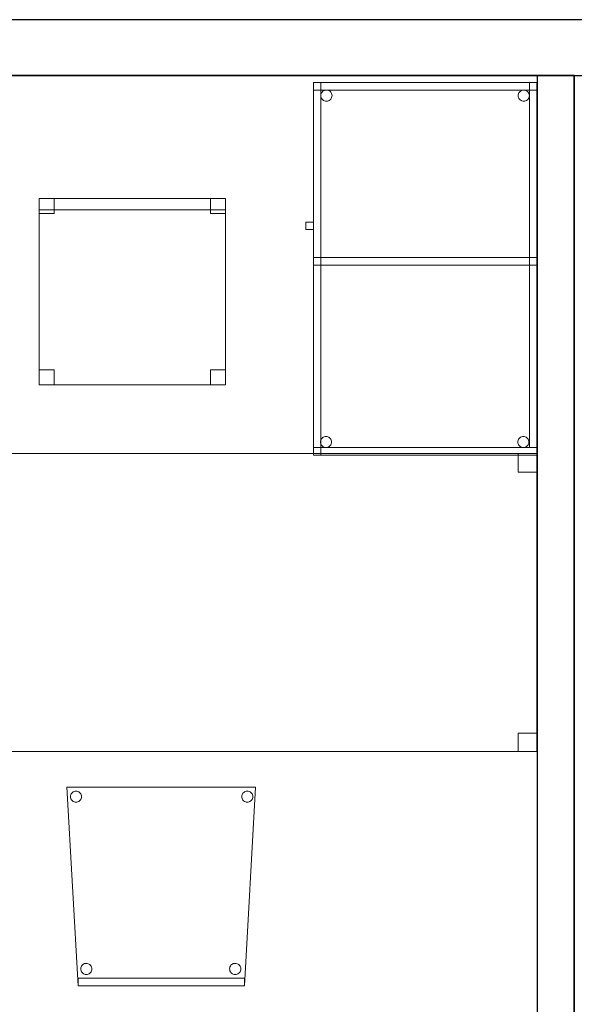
# Model space of a CAD drawing. Header units: metres. Extents: x 391.1 to 427.5, y 12.7 to 28.4.
# Tile 24 of 139: x 402.9 to 404.4, y 25.6 to 28.2. Entities that reach past the tile are written whole.
import ezdxf

# ---------------------------------------------------------------- set-up
doc = ezdxf.new("R2010")
doc.units = ezdxf.units.M
doc.layers.add('01_SUELOS', color=7, linetype='Continuous', lineweight=25, true_color=0x007f00)
for name, color, linetype, lineweight in [('02_MOBILIARIO', 7, 'Continuous', 18), ('A-DETL-____-MBND', 7, 'Continuous', 18), ('A-WALL-____-MCUT', 7, 'Continuous', 25), ('A-WALL-____-OTLN', 7, 'Continuous', 25)]:
    doc.layers.add(name, color=color, linetype=linetype, lineweight=lineweight)

# ---------------------------------------------------------------- blocks, each defined once
blk = doc.blocks.new('Family - Taula 160X80_P1-154570-04_CLI_AIRE_P1')
at = {"layer": 'A-DETL-____-MBND', "color": 253, "true_color": 0xaaaaaa}
for p, q in [((0, 0.8001), (1.5969, 0.8001)), ((0, 0), (0, 0.8001)), ((1.5969, 0.8001), (0, 0.8001)), ((0, 0.8001), (0, 0)), ((0, 0.8001), (0.05, 0.8001)), ((0, 0.7501), (0, 0.8001)), ((0.05, 0.8001), (0, 0.8001)), ((0, 0.8001), (0, 0.7501)), ((0.05, 0.8001), (0.05, 0.7501)), ((0.05, 0.7501), (0.05, 0.8001)), ((1.5469, 0.8001), (1.5969, 0.8001)), ((1.5469, 0.7501), (1.5469, 0.8001)), ((1.5969, 0.8001), (1.5469, 0.8001)), ((1.5469, 0.8001), (1.5469, 0.7501)), ((1.5969, 0.8001), (1.5969, 0)), ((1.5969, 0), (1.5969, 0.8001)), ((1.5969, 0.8001), (1.5969, 0.7501)), ((1.5969, 0.7501), (1.5969, 0.8001)), ((0.05, 0.7501), (0, 0.7501)), ((0, 0.7501), (0.05, 0.7501)), ((1.5969, 0.7501), (1.5469, 0.7501)), ((1.5469, 0.7501), (1.5969, 0.7501)), ((0, 0.05), (0.05, 0.05)), ((0, 0), (0, 0.05)), ((0.05, 0.05), (0, 0.05)), ((0, 0.05), (0, 0)), ((0.05, 0.05), (0.05, 0)), ((0.05, 0), (0.05, 0.05)), ((1.5469, 0.05), (1.5969, 0.05)), ((1.5469, 0), (1.5469, 0.05)), ((1.5969, 0.05), (1.5469, 0.05)), ((1.5469, 0.05), (1.5469, 0)), ((1.5969, 0.05), (1.5969, 0)), ((1.5969, 0), (1.5969, 0.05)), ((1.5969, 0), (0, 0)), ((0, 0), (1.5969, 0)), ((0.05, 0), (0, 0)), ((0, 0), (0.05, 0)), ((1.5969, 0), (1.5469, 0)), ((1.5469, 0), (1.5969, 0))]:
    blk.add_line(p, q, dxfattribs=at)
blk = doc.blocks.new('Family - Cadira confient_P1-154615-04_CLI_AIRE_P1')
at = {"layer": 'A-DETL-____-MBND', "color": 253, "true_color": 0xaaaaaa}
for p, q in [((0.03, 0), (0, 0.5326)), ((0, 0.5326), (0.5065, 0.5326)), ((0.5065, 0.5326), (0, 0.5326)), ((0, 0.5326), (0.03, 0)), ((0.5065, 0.5326), (0.4765, 0)), ((0.4765, 0), (0.5065, 0.5326)), ((0.0093, 0.5076), (0.0095, 0.5102)), ((0.0095, 0.5102), (0.0093, 0.5076)), ((0.0095, 0.505), (0.0093, 0.5076)), ((0.0093, 0.5076), (0.0095, 0.505)), ((0.0095, 0.5102), (0.0102, 0.5127)), ((0.0102, 0.5127), (0.0095, 0.5102)), ((0.0102, 0.5025), (0.0095, 0.505)), ((0.0095, 0.505), (0.0102, 0.5025)), ((0.0102, 0.5127), (0.0113, 0.515)), ((0.0113, 0.515), (0.0102, 0.5127)), ((0.0113, 0.5001), (0.0102, 0.5025)), ((0.0102, 0.5025), (0.0113, 0.5001)), ((0.0113, 0.515), (0.0128, 0.5172)), ((0.0128, 0.5172), (0.0113, 0.515)), ((0.0128, 0.5172), (0.0147, 0.519)), ((0.0147, 0.519), (0.0128, 0.5172)), ((0.0147, 0.519), (0.0168, 0.5205)), ((0.0168, 0.5205), (0.0147, 0.519)), ((0.0168, 0.5205), (0.0192, 0.5216)), ((0.0192, 0.5216), (0.0168, 0.5205)), ((0.0192, 0.5216), (0.0217, 0.5222)), ((0.0217, 0.5222), (0.0192, 0.5216)), ((0.0217, 0.5222), (0.0243, 0.5224)), ((0.0243, 0.5224), (0.0217, 0.5222)), ((0.0243, 0.5224), (0.0269, 0.5222)), ((0.0269, 0.5222), (0.0243, 0.5224)), ((0.0269, 0.5222), (0.0294, 0.5215)), ((0.0294, 0.5215), (0.0269, 0.5222)), ((0.0294, 0.5215), (0.0318, 0.5204)), ((0.0318, 0.5204), (0.0294, 0.5215)), ((0.0318, 0.5204), (0.0339, 0.5189)), ((0.0339, 0.5189), (0.0318, 0.5204)), ((0.0339, 0.5189), (0.0357, 0.5171)), ((0.0357, 0.5171), (0.0339, 0.5189)), ((0.0357, 0.5171), (0.0372, 0.5149)), ((0.0372, 0.5149), (0.0357, 0.5171)), ((0.0382, 0.5023), (0.0371, 0.5)), ((0.0371, 0.5), (0.0382, 0.5023)), ((0.0372, 0.5149), (0.0383, 0.5126)), ((0.0383, 0.5126), (0.0372, 0.5149)), ((0.0389, 0.5049), (0.0382, 0.5023)), ((0.0382, 0.5023), (0.0389, 0.5049)), ((0.0383, 0.5126), (0.0389, 0.51)), ((0.0389, 0.51), (0.0383, 0.5126)), ((0.0389, 0.51), (0.0392, 0.5074)), ((0.0392, 0.5074), (0.0389, 0.51)), ((0.0392, 0.5074), (0.0389, 0.5049)), ((0.0389, 0.5049), (0.0392, 0.5074)), ((0.4693, 0.5076), (0.4695, 0.5102)), ((0.4695, 0.5102), (0.4693, 0.5076)), ((0.4695, 0.505), (0.4693, 0.5076)), ((0.4693, 0.5076), (0.4695, 0.505)), ((0.4695, 0.5102), (0.4702, 0.5127)), ((0.4702, 0.5127), (0.4695, 0.5102)), ((0.4702, 0.5025), (0.4695, 0.505)), ((0.4695, 0.505), (0.4702, 0.5025)), ((0.4702, 0.5127), (0.4713, 0.515)), ((0.4713, 0.515), (0.4702, 0.5127)), ((0.4713, 0.5001), (0.4702, 0.5025)), ((0.4702, 0.5025), (0.4713, 0.5001)), ((0.4713, 0.515), (0.4728, 0.5172)), ((0.4728, 0.5172), (0.4713, 0.515)), ((0.4728, 0.5172), (0.4747, 0.519)), ((0.4747, 0.519), (0.4728, 0.5172)), ((0.4747, 0.519), (0.4768, 0.5205)), ((0.4768, 0.5205), (0.4747, 0.519)), ((0.4768, 0.5205), (0.4792, 0.5216)), ((0.4792, 0.5216), (0.4768, 0.5205)), ((0.4792, 0.5216), (0.4817, 0.5222)), ((0.4817, 0.5222), (0.4792, 0.5216)), ((0.4817, 0.5222), (0.4843, 0.5224)), ((0.4843, 0.5224), (0.4817, 0.5222)), ((0.4843, 0.5224), (0.4869, 0.5222)), ((0.4869, 0.5222), (0.4843, 0.5224)), ((0.4869, 0.5222), (0.4894, 0.5215)), ((0.4894, 0.5215), (0.4869, 0.5222)), ((0.4894, 0.5215), (0.4918, 0.5204)), ((0.4918, 0.5204), (0.4894, 0.5215)), ((0.4918, 0.5204), (0.4939, 0.5189)), ((0.4939, 0.5189), (0.4918, 0.5204)), ((0.4939, 0.5189), (0.4957, 0.5171)), ((0.4957, 0.5171), (0.4939, 0.5189)), ((0.4957, 0.5171), (0.4972, 0.5149)), ((0.4972, 0.5149), (0.4957, 0.5171)), ((0.4982, 0.5023), (0.4971, 0.5)), ((0.4971, 0.5), (0.4982, 0.5023)), ((0.4972, 0.5149), (0.4983, 0.5126)), ((0.4983, 0.5126), (0.4972, 0.5149)), ((0.4989, 0.5049), (0.4982, 0.5023)), ((0.4982, 0.5023), (0.4989, 0.5049)), ((0.4983, 0.5126), (0.4989, 0.51)), ((0.4989, 0.51), (0.4983, 0.5126)), ((0.4989, 0.51), (0.4992, 0.5074)), ((0.4992, 0.5074), (0.4989, 0.51)), ((0.4992, 0.5074), (0.4989, 0.5049)), ((0.4989, 0.5049), (0.4992, 0.5074)), ((0.0127, 0.498), (0.0113, 0.5001)), ((0.0113, 0.5001), (0.0127, 0.498)), ((0.0146, 0.4961), (0.0127, 0.498)), ((0.0127, 0.498), (0.0146, 0.4961)), ((0.0167, 0.4946), (0.0146, 0.4961)), ((0.0146, 0.4961), (0.0167, 0.4946)), ((0.0191, 0.4935), (0.0167, 0.4946)), ((0.0167, 0.4946), (0.0191, 0.4935)), ((0.0216, 0.4928), (0.0191, 0.4935)), ((0.0191, 0.4935), (0.0216, 0.4928)), ((0.0242, 0.4926), (0.0216, 0.4928)), ((0.0216, 0.4928), (0.0242, 0.4926)), ((0.0268, 0.4928), (0.0242, 0.4926)), ((0.0242, 0.4926), (0.0268, 0.4928)), ((0.0293, 0.4935), (0.0268, 0.4928)), ((0.0268, 0.4928), (0.0293, 0.4935)), ((0.0316, 0.4945), (0.0293, 0.4935)), ((0.0293, 0.4935), (0.0316, 0.4945)), ((0.0338, 0.496), (0.0316, 0.4945)), ((0.0316, 0.4945), (0.0338, 0.496)), ((0.0356, 0.4979), (0.0338, 0.496)), ((0.0338, 0.496), (0.0356, 0.4979)), ((0.0371, 0.5), (0.0356, 0.4979)), ((0.0356, 0.4979), (0.0371, 0.5)), ((0.4727, 0.498), (0.4713, 0.5001)), ((0.4713, 0.5001), (0.4727, 0.498)), ((0.4746, 0.4961), (0.4727, 0.498)), ((0.4727, 0.498), (0.4746, 0.4961)), ((0.4767, 0.4946), (0.4746, 0.4961)), ((0.4746, 0.4961), (0.4767, 0.4946)), ((0.4791, 0.4935), (0.4767, 0.4946)), ((0.4767, 0.4946), (0.4791, 0.4935)), ((0.4816, 0.4928), (0.4791, 0.4935)), ((0.4791, 0.4935), (0.4816, 0.4928)), ((0.4842, 0.4926), (0.4816, 0.4928)), ((0.4816, 0.4928), (0.4842, 0.4926)), ((0.4868, 0.4928), (0.4842, 0.4926)), ((0.4842, 0.4926), (0.4868, 0.4928)), ((0.4893, 0.4935), (0.4868, 0.4928)), ((0.4868, 0.4928), (0.4893, 0.4935)), ((0.4916, 0.4945), (0.4893, 0.4935)), ((0.4893, 0.4935), (0.4916, 0.4945)), ((0.4938, 0.496), (0.4916, 0.4945)), ((0.4916, 0.4945), (0.4938, 0.496)), ((0.4956, 0.4979), (0.4938, 0.496)), ((0.4938, 0.496), (0.4956, 0.4979)), ((0.4971, 0.5), (0.4956, 0.4979)), ((0.4956, 0.4979), (0.4971, 0.5)), ((0.039, 0.0526), (0.0405, 0.0548)), ((0.0405, 0.0548), (0.039, 0.0526)), ((0.0405, 0.0548), (0.0423, 0.0566)), ((0.0423, 0.0566), (0.0405, 0.0548)), ((0.0423, 0.0566), (0.0445, 0.0581)), ((0.0445, 0.0581), (0.0423, 0.0566)), ((0.0445, 0.0581), (0.0468, 0.0592)), ((0.0468, 0.0592), (0.0445, 0.0581)), ((0.0468, 0.0592), (0.0493, 0.0598)), ((0.0493, 0.0598), (0.0468, 0.0592)), ((0.0493, 0.0598), (0.0519, 0.06)), ((0.0519, 0.06), (0.0493, 0.0598)), ((0.0519, 0.06), (0.0545, 0.0598)), ((0.0545, 0.0598), (0.0519, 0.06)), ((0.0545, 0.0598), (0.057, 0.0591)), ((0.057, 0.0591), (0.0545, 0.0598)), ((0.057, 0.0591), (0.0594, 0.058)), ((0.0594, 0.058), (0.057, 0.0591)), ((0.0594, 0.058), (0.0615, 0.0565)), ((0.0615, 0.0565), (0.0594, 0.058)), ((0.0615, 0.0565), (0.0633, 0.0547)), ((0.0633, 0.0547), (0.0615, 0.0565)), ((0.0633, 0.0547), (0.0648, 0.0525)), ((0.0648, 0.0525), (0.0633, 0.0547)), ((0.439, 0.0526), (0.4405, 0.0548)), ((0.4405, 0.0548), (0.439, 0.0526)), ((0.4405, 0.0548), (0.4423, 0.0566)), ((0.4423, 0.0566), (0.4405, 0.0548)), ((0.4423, 0.0566), (0.4445, 0.0581)), ((0.4445, 0.0581), (0.4423, 0.0566)), ((0.4445, 0.0581), (0.4468, 0.0592)), ((0.4468, 0.0592), (0.4445, 0.0581)), ((0.4468, 0.0592), (0.4493, 0.0598)), ((0.4493, 0.0598), (0.4468, 0.0592)), ((0.4493, 0.0598), (0.4519, 0.06)), ((0.4519, 0.06), (0.4493, 0.0598)), ((0.4519, 0.06), (0.4545, 0.0598)), ((0.4545, 0.0598), (0.4519, 0.06)), ((0.4545, 0.0598), (0.457, 0.0591)), ((0.457, 0.0591), (0.4545, 0.0598)), ((0.457, 0.0591), (0.4594, 0.058)), ((0.4594, 0.058), (0.457, 0.0591)), ((0.4594, 0.058), (0.4615, 0.0565)), ((0.4615, 0.0565), (0.4594, 0.058)), ((0.4615, 0.0565), (0.4633, 0.0547)), ((0.4633, 0.0547), (0.4615, 0.0565)), ((0.4633, 0.0547), (0.4648, 0.0525)), ((0.4648, 0.0525), (0.4633, 0.0547)), ((0.0369, 0.0452), (0.0372, 0.0478)), ((0.0372, 0.0478), (0.0369, 0.0452)), ((0.0371, 0.0426), (0.0369, 0.0452)), ((0.0369, 0.0452), (0.0371, 0.0426)), ((0.0378, 0.0401), (0.0371, 0.0426)), ((0.0371, 0.0426), (0.0378, 0.0401)), ((0.0372, 0.0478), (0.0378, 0.0503)), ((0.0378, 0.0503), (0.0372, 0.0478)), ((0.0378, 0.0503), (0.039, 0.0526)), ((0.039, 0.0526), (0.0378, 0.0503)), ((0.0389, 0.0377), (0.0378, 0.0401)), ((0.0378, 0.0401), (0.0389, 0.0377)), ((0.0404, 0.0356), (0.0389, 0.0377)), ((0.0389, 0.0377), (0.0404, 0.0356)), ((0.0422, 0.0337), (0.0404, 0.0356)), ((0.0404, 0.0356), (0.0422, 0.0337)), ((0.0443, 0.0322), (0.0422, 0.0337)), ((0.0422, 0.0337), (0.0443, 0.0322)), ((0.0467, 0.0311), (0.0443, 0.0322)), ((0.0443, 0.0322), (0.0467, 0.0311)), ((0.0492, 0.0304), (0.0467, 0.0311)), ((0.0467, 0.0311), (0.0492, 0.0304)), ((0.0518, 0.0302), (0.0492, 0.0304)), ((0.0492, 0.0304), (0.0518, 0.0302)), ((0.0544, 0.0304), (0.0518, 0.0302)), ((0.0518, 0.0302), (0.0544, 0.0304)), ((0.0569, 0.031), (0.0544, 0.0304)), ((0.0544, 0.0304), (0.0569, 0.031)), ((0.0593, 0.0321), (0.0569, 0.031)), ((0.0569, 0.031), (0.0593, 0.0321)), ((0.0614, 0.0336), (0.0593, 0.0321)), ((0.0593, 0.0321), (0.0614, 0.0336)), ((0.0633, 0.0355), (0.0614, 0.0336)), ((0.0614, 0.0336), (0.0633, 0.0355)), ((0.0648, 0.0376), (0.0633, 0.0355)), ((0.0633, 0.0355), (0.0648, 0.0376)), ((0.0648, 0.0525), (0.0659, 0.0502)), ((0.0659, 0.0502), (0.0648, 0.0525)), ((0.0659, 0.0399), (0.0648, 0.0376)), ((0.0648, 0.0376), (0.0659, 0.0399)), ((0.0659, 0.0502), (0.0666, 0.0476)), ((0.0666, 0.0476), (0.0659, 0.0502)), ((0.0666, 0.0424), (0.0659, 0.0399)), ((0.0659, 0.0399), (0.0666, 0.0424)), ((0.0666, 0.0476), (0.0668, 0.045)), ((0.0668, 0.045), (0.0666, 0.0476)), ((0.0668, 0.045), (0.0666, 0.0424)), ((0.0666, 0.0424), (0.0668, 0.045)), ((0.4369, 0.0452), (0.4372, 0.0478)), ((0.4372, 0.0478), (0.4369, 0.0452)), ((0.4371, 0.0426), (0.4369, 0.0452)), ((0.4369, 0.0452), (0.4371, 0.0426)), ((0.4378, 0.0401), (0.4371, 0.0426)), ((0.4371, 0.0426), (0.4378, 0.0401)), ((0.4372, 0.0478), (0.4378, 0.0503)), ((0.4378, 0.0503), (0.4372, 0.0478)), ((0.4378, 0.0503), (0.439, 0.0526)), ((0.439, 0.0526), (0.4378, 0.0503)), ((0.4389, 0.0377), (0.4378, 0.0401)), ((0.4378, 0.0401), (0.4389, 0.0377)), ((0.4404, 0.0356), (0.4389, 0.0377)), ((0.4389, 0.0377), (0.4404, 0.0356)), ((0.4422, 0.0337), (0.4404, 0.0356)), ((0.4404, 0.0356), (0.4422, 0.0337)), ((0.4443, 0.0322), (0.4422, 0.0337)), ((0.4422, 0.0337), (0.4443, 0.0322)), ((0.4467, 0.0311), (0.4443, 0.0322)), ((0.4443, 0.0322), (0.4467, 0.0311)), ((0.4492, 0.0304), (0.4467, 0.0311)), ((0.4467, 0.0311), (0.4492, 0.0304)), ((0.4518, 0.0302), (0.4492, 0.0304)), ((0.4492, 0.0304), (0.4518, 0.0302)), ((0.4544, 0.0304), (0.4518, 0.0302)), ((0.4518, 0.0302), (0.4544, 0.0304)), ((0.4569, 0.031), (0.4544, 0.0304)), ((0.4544, 0.0304), (0.4569, 0.031)), ((0.4593, 0.0321), (0.4569, 0.031)), ((0.4569, 0.031), (0.4593, 0.0321)), ((0.4614, 0.0336), (0.4593, 0.0321)), ((0.4593, 0.0321), (0.4614, 0.0336)), ((0.4633, 0.0355), (0.4614, 0.0336)), ((0.4614, 0.0336), (0.4633, 0.0355)), ((0.4648, 0.0376), (0.4633, 0.0355)), ((0.4633, 0.0355), (0.4648, 0.0376)), ((0.4648, 0.0525), (0.4659, 0.0502)), ((0.4659, 0.0502), (0.4648, 0.0525)), ((0.4659, 0.0399), (0.4648, 0.0376)), ((0.4648, 0.0376), (0.4659, 0.0399)), ((0.4659, 0.0502), (0.4666, 0.0476)), ((0.4666, 0.0476), (0.4659, 0.0502)), ((0.4666, 0.0424), (0.4659, 0.0399)), ((0.4659, 0.0399), (0.4666, 0.0424)), ((0.4666, 0.0476), (0.4668, 0.045)), ((0.4668, 0.045), (0.4666, 0.0476)), ((0.4668, 0.045), (0.4666, 0.0424)), ((0.4666, 0.0424), (0.4668, 0.045)), ((0.03, 0.02), (0.4765, 0.02)), ((0.03, 0), (0.03, 0.02)), ((0.4765, 0.02), (0.03, 0.02)), ((0.03, 0.02), (0.03, 0)), ((0.4765, 0), (0.03, 0)), ((0.03, 0), (0.4765, 0)), ((0.4765, 0.02), (0.4765, 0)), ((0.4765, 0), (0.4765, 0.02)), ((0.03, 0), (0.4765, 0)), ((0.4765, 0), (0.03, 0))]:
    blk.add_line(p, q, dxfattribs=at)
blk = doc.blocks.new('Family - Envans P1-154705-04_CLI_AIRE_P1')
at = {"layer": 'A-WALL-____-MCUT', "color": 253, "true_color": 0xaaaaaa}
for p, q in [((4.5588, 0.1), (0, 0.1)), ((4.5588, 0), (4.5588, 0.1))]:
    blk.add_line(p, q, dxfattribs=at)
at = {"layer": 'A-WALL-____-OTLN', "color": 253, "true_color": 0xaaaaaa}
for p, q in [((4.5588, 0.1), (0, 0.1)), ((4.5588, 0), (4.5588, 0.1))]:
    blk.add_line(p, q, dxfattribs=at)
blk = doc.blocks.new('Family - Envans P1-154895-04_CLI_AIRE_P1')
at = {"layer": 'A-WALL-____-MCUT', "color": 253, "true_color": 0xaaaaaa}
for p, q in [((25.5857, 0.15), (0.0311, 0.15)), ((0, 0), (25.556, 0))]:
    blk.add_line(p, q, dxfattribs=at)
at = {"layer": 'A-WALL-____-OTLN', "color": 253, "true_color": 0xaaaaaa}
for p, q in [((25.5857, 0.15), (0.0311, 0.15)), ((0, 0), (25.556, 0))]:
    blk.add_line(p, q, dxfattribs=at)
at = {"layer": 'A-WALL-____-OTLN', "color": 253, "lineweight": 18, "true_color": 0xaaaaaa}
blk.add_line((0, 0), (25.556, 0), dxfattribs=at)
blk = doc.blocks.new('Family - LONDR55-XX_ZZ-ARQ-CAA-M3D-Londres55-155045-04_CLI_AIRE_P1')
at = {"layer": '01_SUELOS', "color": 9, "true_color": 0xaad4aa}
for p, q in [((6.1394, 14.9576), (2.9654, 14.9576)), ((2.9654, 14.9576), (6.1394, 14.9576)), ((6.1394, 11.0538), (6.1394, 14.9576)), ((6.1394, 14.9576), (6.1394, 11.0538))]:
    blk.add_line(p, q, dxfattribs=at)
blk = doc.blocks.new('Family - Taula 100X60_P1-155181-04_CLI_AIRE_P1')
at = {"layer": 'A-DETL-____-MBND', "color": 253, "true_color": 0xaaaaaa}
for p, q in [((0.02, 0.51), (0.02, 1)), ((0.02, 1), (0.04, 1)), ((0.02, 1), (0.04, 1)), ((0.02, 1), (0.02, 0.51)), ((0.02, 1), (0.02, 0)), ((0.02, 0), (0.02, 1)), ((0.62, 1), (0.02, 1)), ((0.02, 1), (0.62, 1)), ((0.02, 1), (0.62, 1)), ((0.02, 0.98), (0.02, 1)), ((0.02, 0.98), (0.02, 1)), ((0.62, 1), (0.02, 1)), ((0.02, 1), (0.02, 0)), ((0.02, 0), (0.02, 1)), ((0.62, 1), (0.02, 1)), ((0.02, 1), (0.62, 1)), ((0.62, 0.98), (0.02, 0.98)), ((0.02, 0.98), (0.62, 0.98)), ((0.04, 1), (0.04, 0.51)), ((0.04, 0.51), (0.04, 1)), ((0.04, 0), (0.04, 1)), ((0.04, 1), (0.62, 1)), ((0.62, 1), (0.04, 1)), ((0.04, 1), (0.04, 0)), ((0.0454, 0.9765), (0.0475, 0.978)), ((0.0475, 0.978), (0.0454, 0.9765)), ((0.0475, 0.978), (0.0499, 0.9791)), ((0.0499, 0.9791), (0.0475, 0.978)), ((0.0499, 0.9791), (0.0524, 0.9798)), ((0.0524, 0.9798), (0.0499, 0.9791)), ((0.0524, 0.9798), (0.055, 0.98)), ((0.055, 0.98), (0.0524, 0.9798)), ((0.055, 0.98), (0.0576, 0.9798)), ((0.0576, 0.9798), (0.055, 0.98)), ((0.0576, 0.9798), (0.0601, 0.9791)), ((0.0601, 0.9791), (0.0576, 0.9798)), ((0.0601, 0.9791), (0.0625, 0.978)), ((0.0625, 0.978), (0.0601, 0.9791)), ((0.0625, 0.978), (0.0646, 0.9765)), ((0.0646, 0.9765), (0.0625, 0.978)), ((0.5776, 0.9776), (0.5799, 0.9787)), ((0.5799, 0.9787), (0.5776, 0.9776)), ((0.5799, 0.9787), (0.5824, 0.9794)), ((0.5824, 0.9794), (0.5799, 0.9787)), ((0.5824, 0.9794), (0.585, 0.9796)), ((0.585, 0.9796), (0.5824, 0.9794)), ((0.585, 0.9796), (0.5876, 0.9794)), ((0.5876, 0.9794), (0.585, 0.9796)), ((0.5876, 0.9794), (0.5901, 0.9787)), ((0.5901, 0.9787), (0.5876, 0.9794)), ((0.5901, 0.9787), (0.5925, 0.9776)), ((0.5925, 0.9776), (0.5901, 0.9787)), ((0.6, 0.02), (0.6, 1)), ((0.6, 1), (0.62, 1)), ((0.6, 1), (0.62, 1)), ((0.6, 1), (0.6, 0.02)), ((0.62, 0), (0.62, 1)), ((0.62, 1), (0.62, 0)), ((0.62, 1), (0.62, 0.98)), ((0.62, 0.98), (0.62, 1)), ((0.62, 1), (0.62, 0)), ((0.62, 0), (0.62, 1)), ((0.62, 1), (0.62, 0.02)), ((0.62, 0.02), (0.62, 1)), ((0.62, 0), (0.62, 1)), ((0.62, 1), (0.62, 0)), ((0.0401, 0.965), (0.0403, 0.9676)), ((0.0403, 0.9676), (0.0401, 0.965)), ((0.0403, 0.9625), (0.0401, 0.965)), ((0.0401, 0.965), (0.0403, 0.9625)), ((0.0403, 0.9676), (0.041, 0.9702)), ((0.041, 0.9702), (0.0403, 0.9676)), ((0.041, 0.9599), (0.0403, 0.9625)), ((0.0403, 0.9625), (0.041, 0.9599)), ((0.041, 0.9702), (0.0421, 0.9725)), ((0.0421, 0.9725), (0.041, 0.9702)), ((0.0421, 0.9576), (0.041, 0.9599)), ((0.041, 0.9599), (0.0421, 0.9576)), ((0.0421, 0.9725), (0.0436, 0.9746)), ((0.0436, 0.9746), (0.0421, 0.9725)), ((0.0436, 0.9554), (0.0421, 0.9576)), ((0.0421, 0.9576), (0.0436, 0.9554)), ((0.0436, 0.9746), (0.0454, 0.9765)), ((0.0454, 0.9765), (0.0436, 0.9746)), ((0.0454, 0.9536), (0.0436, 0.9554)), ((0.0436, 0.9554), (0.0454, 0.9536)), ((0.0475, 0.9521), (0.0454, 0.9536)), ((0.0454, 0.9536), (0.0475, 0.9521)), ((0.0499, 0.951), (0.0475, 0.9521)), ((0.0475, 0.9521), (0.0499, 0.951)), ((0.0625, 0.9521), (0.0601, 0.951)), ((0.0601, 0.951), (0.0625, 0.9521)), ((0.0646, 0.9536), (0.0625, 0.9521)), ((0.0625, 0.9521), (0.0646, 0.9536)), ((0.0646, 0.9765), (0.0664, 0.9746)), ((0.0664, 0.9746), (0.0646, 0.9765)), ((0.0664, 0.9554), (0.0646, 0.9536)), ((0.0646, 0.9536), (0.0664, 0.9554)), ((0.0664, 0.9746), (0.0679, 0.9725)), ((0.0679, 0.9725), (0.0664, 0.9746)), ((0.0679, 0.9576), (0.0664, 0.9554)), ((0.0664, 0.9554), (0.0679, 0.9576)), ((0.0679, 0.9725), (0.069, 0.9702)), ((0.069, 0.9702), (0.0679, 0.9725)), ((0.069, 0.9599), (0.0679, 0.9576)), ((0.0679, 0.9576), (0.069, 0.9599)), ((0.069, 0.9702), (0.0697, 0.9676)), ((0.0697, 0.9676), (0.069, 0.9702)), ((0.0697, 0.9625), (0.069, 0.9599)), ((0.069, 0.9599), (0.0697, 0.9625)), ((0.0697, 0.9676), (0.0699, 0.965)), ((0.0699, 0.965), (0.0697, 0.9676)), ((0.0699, 0.965), (0.0697, 0.9625)), ((0.0697, 0.9625), (0.0699, 0.965)), ((0.5701, 0.9647), (0.5703, 0.9673)), ((0.5703, 0.9673), (0.5701, 0.9647)), ((0.5703, 0.9621), (0.5701, 0.9647)), ((0.5701, 0.9647), (0.5703, 0.9621)), ((0.5703, 0.9673), (0.571, 0.9698)), ((0.571, 0.9698), (0.5703, 0.9673)), ((0.571, 0.9596), (0.5703, 0.9621)), ((0.5703, 0.9621), (0.571, 0.9596)), ((0.571, 0.9698), (0.5721, 0.9722)), ((0.5721, 0.9722), (0.571, 0.9698)), ((0.5721, 0.9572), (0.571, 0.9596)), ((0.571, 0.9596), (0.5721, 0.9572)), ((0.5721, 0.9722), (0.5736, 0.9743)), ((0.5736, 0.9743), (0.5721, 0.9722)), ((0.5736, 0.9551), (0.5721, 0.9572)), ((0.5721, 0.9572), (0.5736, 0.9551)), ((0.5736, 0.9743), (0.5754, 0.9762)), ((0.5754, 0.9762), (0.5736, 0.9743)), ((0.5754, 0.9533), (0.5736, 0.9551)), ((0.5736, 0.9551), (0.5754, 0.9533)), ((0.5754, 0.9762), (0.5776, 0.9776)), ((0.5776, 0.9776), (0.5754, 0.9762)), ((0.5776, 0.9518), (0.5754, 0.9533)), ((0.5754, 0.9533), (0.5776, 0.9518)), ((0.5799, 0.9507), (0.5776, 0.9518)), ((0.5776, 0.9518), (0.5799, 0.9507)), ((0.5925, 0.9518), (0.5901, 0.9507)), ((0.5901, 0.9507), (0.5925, 0.9518)), ((0.5925, 0.9776), (0.5946, 0.9762)), ((0.5946, 0.9762), (0.5925, 0.9776)), ((0.5946, 0.9533), (0.5925, 0.9518)), ((0.5925, 0.9518), (0.5946, 0.9533)), ((0.5946, 0.9762), (0.5965, 0.9743)), ((0.5965, 0.9743), (0.5946, 0.9762)), ((0.5965, 0.9551), (0.5946, 0.9533)), ((0.5946, 0.9533), (0.5965, 0.9551)), ((0.5965, 0.9743), (0.598, 0.9722)), ((0.598, 0.9722), (0.5965, 0.9743)), ((0.598, 0.9572), (0.5965, 0.9551)), ((0.5965, 0.9551), (0.598, 0.9572)), ((0.598, 0.9722), (0.5991, 0.9698)), ((0.5991, 0.9698), (0.598, 0.9722)), ((0.5991, 0.9596), (0.598, 0.9572)), ((0.598, 0.9572), (0.5991, 0.9596)), ((0.5991, 0.9698), (0.5997, 0.9673)), ((0.5997, 0.9673), (0.5991, 0.9698)), ((0.5997, 0.9621), (0.5991, 0.9596)), ((0.5991, 0.9596), (0.5997, 0.9621)), ((0.5997, 0.9673), (0.6, 0.9647)), ((0.6, 0.9647), (0.5997, 0.9673)), ((0.6, 0.9647), (0.5997, 0.9621)), ((0.5997, 0.9621), (0.6, 0.9647)), ((0.0524, 0.9503), (0.0499, 0.951)), ((0.0499, 0.951), (0.0524, 0.9503)), ((0.055, 0.9501), (0.0524, 0.9503)), ((0.0524, 0.9503), (0.055, 0.9501)), ((0.0576, 0.9503), (0.055, 0.9501)), ((0.055, 0.9501), (0.0576, 0.9503)), ((0.0601, 0.951), (0.0576, 0.9503)), ((0.0576, 0.9503), (0.0601, 0.951)), ((0.5824, 0.95), (0.5799, 0.9507)), ((0.5799, 0.9507), (0.5824, 0.95)), ((0.585, 0.9498), (0.5824, 0.95)), ((0.5824, 0.95), (0.585, 0.9498)), ((0.5876, 0.95), (0.585, 0.9498)), ((0.585, 0.9498), (0.5876, 0.95)), ((0.5901, 0.9507), (0.5876, 0.95)), ((0.5876, 0.95), (0.5901, 0.9507)), ((0, 0.6256), (0.02, 0.6256)), ((0, 0.6056), (0, 0.6256)), ((0.02, 0.6256), (0, 0.6256)), ((0, 0.6256), (0, 0.6056)), ((0.02, 0.6256), (0.02, 0.6056)), ((0.02, 0.6056), (0.02, 0.6256)), ((0.02, 0.6056), (0, 0.6056)), ((0, 0.6056), (0.02, 0.6056)), ((0.02, 0.53), (0.62, 0.53)), ((0.02, 0.51), (0.02, 0.53)), ((0.02, 0.51), (0.02, 0.53)), ((0.62, 0.53), (0.02, 0.53)), ((0.04, 0.53), (0.62, 0.53)), ((0.04, 0.51), (0.04, 0.53)), ((0.04, 0.51), (0.04, 0.53)), ((0.62, 0.53), (0.04, 0.53)), ((0.62, 0.53), (0.62, 0.51)), ((0.62, 0.51), (0.62, 0.53)), ((0.62, 0.53), (0.62, 0.51)), ((0.62, 0.51), (0.62, 0.53)), ((0.04, 0.51), (0.02, 0.51)), ((0.02, 0.51), (0.04, 0.51)), ((0.62, 0.51), (0.02, 0.51)), ((0.02, 0.51), (0.62, 0.51)), ((0.62, 0.51), (0.04, 0.51)), ((0.04, 0.51), (0.62, 0.51)), ((0.0389, 0.035), (0.0391, 0.0376)), ((0.0391, 0.0376), (0.0389, 0.035)), ((0.0391, 0.0324), (0.0389, 0.035)), ((0.0389, 0.035), (0.0391, 0.0324)), ((0.0391, 0.0376), (0.0398, 0.0401)), ((0.0398, 0.0401), (0.0391, 0.0376)), ((0.0398, 0.0299), (0.0391, 0.0324)), ((0.0391, 0.0324), (0.0398, 0.0299)), ((0.0398, 0.0401), (0.0409, 0.0425)), ((0.0409, 0.0425), (0.0398, 0.0401)), ((0.0409, 0.0275), (0.0398, 0.0299)), ((0.0398, 0.0299), (0.0409, 0.0275)), ((0.0409, 0.0425), (0.0424, 0.0446)), ((0.0424, 0.0446), (0.0409, 0.0425)), ((0.0424, 0.0254), (0.0409, 0.0275)), ((0.0409, 0.0275), (0.0424, 0.0254)), ((0.0424, 0.0446), (0.0442, 0.0464)), ((0.0442, 0.0464), (0.0424, 0.0446)), ((0.0442, 0.0464), (0.0464, 0.0479)), ((0.0464, 0.0479), (0.0442, 0.0464)), ((0.0464, 0.0479), (0.0487, 0.049)), ((0.0487, 0.049), (0.0464, 0.0479)), ((0.0487, 0.049), (0.0512, 0.0497)), ((0.0512, 0.0497), (0.0487, 0.049)), ((0.0512, 0.0497), (0.0538, 0.0499)), ((0.0538, 0.0499), (0.0512, 0.0497)), ((0.0538, 0.0499), (0.0564, 0.0497)), ((0.0564, 0.0497), (0.0538, 0.0499)), ((0.0564, 0.0497), (0.0589, 0.049)), ((0.0589, 0.049), (0.0564, 0.0497)), ((0.0589, 0.049), (0.0613, 0.0479)), ((0.0613, 0.0479), (0.0589, 0.049)), ((0.0613, 0.0479), (0.0634, 0.0464)), ((0.0634, 0.0464), (0.0613, 0.0479)), ((0.0634, 0.0464), (0.0653, 0.0446)), ((0.0653, 0.0446), (0.0634, 0.0464)), ((0.0653, 0.0446), (0.0668, 0.0425)), ((0.0668, 0.0425), (0.0653, 0.0446)), ((0.0668, 0.0275), (0.0653, 0.0254)), ((0.0653, 0.0254), (0.0668, 0.0275)), ((0.0668, 0.0425), (0.0679, 0.0401)), ((0.0679, 0.0401), (0.0668, 0.0425)), ((0.0679, 0.0299), (0.0668, 0.0275)), ((0.0668, 0.0275), (0.0679, 0.0299)), ((0.0679, 0.0401), (0.0685, 0.0376)), ((0.0685, 0.0376), (0.0679, 0.0401)), ((0.0685, 0.0324), (0.0679, 0.0299)), ((0.0679, 0.0299), (0.0685, 0.0324)), ((0.0685, 0.0376), (0.0688, 0.035)), ((0.0688, 0.035), (0.0685, 0.0376)), ((0.0688, 0.035), (0.0685, 0.0324)), ((0.0685, 0.0324), (0.0688, 0.035)), ((0.5689, 0.035), (0.5691, 0.0376)), ((0.5691, 0.0376), (0.5689, 0.035)), ((0.5691, 0.0324), (0.5689, 0.035)), ((0.5689, 0.035), (0.5691, 0.0324)), ((0.5691, 0.0376), (0.5698, 0.0401)), ((0.5698, 0.0401), (0.5691, 0.0376)), ((0.5698, 0.0299), (0.5691, 0.0324)), ((0.5691, 0.0324), (0.5698, 0.0299)), ((0.5698, 0.0401), (0.5709, 0.0425)), ((0.5709, 0.0425), (0.5698, 0.0401)), ((0.5709, 0.0275), (0.5698, 0.0299)), ((0.5698, 0.0299), (0.5709, 0.0275)), ((0.5709, 0.0425), (0.5724, 0.0446)), ((0.5724, 0.0446), (0.5709, 0.0425)), ((0.5724, 0.0254), (0.5709, 0.0275)), ((0.5709, 0.0275), (0.5724, 0.0254)), ((0.5724, 0.0446), (0.5742, 0.0464)), ((0.5742, 0.0464), (0.5724, 0.0446)), ((0.5742, 0.0464), (0.5764, 0.0479)), ((0.5764, 0.0479), (0.5742, 0.0464)), ((0.5764, 0.0479), (0.5787, 0.049)), ((0.5787, 0.049), (0.5764, 0.0479)), ((0.5787, 0.049), (0.5812, 0.0497)), ((0.5812, 0.0497), (0.5787, 0.049)), ((0.5812, 0.0497), (0.5838, 0.0499)), ((0.5838, 0.0499), (0.5812, 0.0497)), ((0.5838, 0.0499), (0.5864, 0.0497)), ((0.5864, 0.0497), (0.5838, 0.0499)), ((0.5864, 0.0497), (0.5889, 0.049)), ((0.5889, 0.049), (0.5864, 0.0497)), ((0.5889, 0.049), (0.5913, 0.0479)), ((0.5913, 0.0479), (0.5889, 0.049)), ((0.5913, 0.0479), (0.5934, 0.0464)), ((0.5934, 0.0464), (0.5913, 0.0479)), ((0.5934, 0.0464), (0.5953, 0.0446)), ((0.5953, 0.0446), (0.5934, 0.0464)), ((0.5953, 0.0446), (0.5968, 0.0425)), ((0.5968, 0.0425), (0.5953, 0.0446)), ((0.5968, 0.0275), (0.5953, 0.0254)), ((0.5953, 0.0254), (0.5968, 0.0275)), ((0.5968, 0.0425), (0.5979, 0.0401)), ((0.5979, 0.0401), (0.5968, 0.0425)), ((0.5979, 0.0299), (0.5968, 0.0275)), ((0.5968, 0.0275), (0.5979, 0.0299)), ((0.5979, 0.0401), (0.5985, 0.0376)), ((0.5985, 0.0376), (0.5979, 0.0401)), ((0.5985, 0.0324), (0.5979, 0.0299)), ((0.5979, 0.0299), (0.5985, 0.0324)), ((0.5985, 0.0376), (0.5988, 0.035)), ((0.5988, 0.035), (0.5985, 0.0376)), ((0.5988, 0.035), (0.5985, 0.0324)), ((0.5985, 0.0324), (0.5988, 0.035)), ((0.02, 0.02), (0.62, 0.02)), ((0.02, 0), (0.02, 0.02)), ((0.02, 0), (0.02, 0.02)), ((0.62, 0.02), (0.02, 0.02)), ((0.02, 0), (0.62, 0)), ((0.62, 0), (0.02, 0)), ((0.62, 0), (0.02, 0)), ((0.02, 0), (0.62, 0)), ((0.02, 0), (0.62, 0)), ((0.62, 0), (0.02, 0)), ((0.62, 0), (0.04, 0)), ((0.04, 0), (0.62, 0)), ((0.0442, 0.0236), (0.0424, 0.0254)), ((0.0424, 0.0254), (0.0442, 0.0236)), ((0.0464, 0.0221), (0.0442, 0.0236)), ((0.0442, 0.0236), (0.0464, 0.0221)), ((0.0487, 0.021), (0.0464, 0.0221)), ((0.0464, 0.0221), (0.0487, 0.021)), ((0.0512, 0.0203), (0.0487, 0.021)), ((0.0487, 0.021), (0.0512, 0.0203)), ((0.0538, 0.0201), (0.0512, 0.0203)), ((0.0512, 0.0203), (0.0538, 0.0201)), ((0.0564, 0.0203), (0.0538, 0.0201)), ((0.0538, 0.0201), (0.0564, 0.0203)), ((0.0589, 0.021), (0.0564, 0.0203)), ((0.0564, 0.0203), (0.0589, 0.021)), ((0.0613, 0.0221), (0.0589, 0.021)), ((0.0589, 0.021), (0.0613, 0.0221)), ((0.0634, 0.0236), (0.0613, 0.0221)), ((0.0613, 0.0221), (0.0634, 0.0236)), ((0.0653, 0.0254), (0.0634, 0.0236)), ((0.0634, 0.0236), (0.0653, 0.0254)), ((0.5742, 0.0236), (0.5724, 0.0254)), ((0.5724, 0.0254), (0.5742, 0.0236)), ((0.5764, 0.0221), (0.5742, 0.0236)), ((0.5742, 0.0236), (0.5764, 0.0221)), ((0.5787, 0.021), (0.5764, 0.0221)), ((0.5764, 0.0221), (0.5787, 0.021)), ((0.5812, 0.0203), (0.5787, 0.021)), ((0.5787, 0.021), (0.5812, 0.0203)), ((0.5838, 0.0201), (0.5812, 0.0203)), ((0.5812, 0.0203), (0.5838, 0.0201)), ((0.5864, 0.0203), (0.5838, 0.0201)), ((0.5838, 0.0201), (0.5864, 0.0203)), ((0.5889, 0.021), (0.5864, 0.0203)), ((0.5864, 0.0203), (0.5889, 0.021)), ((0.5913, 0.0221), (0.5889, 0.021)), ((0.5889, 0.021), (0.5913, 0.0221)), ((0.5934, 0.0236), (0.5913, 0.0221)), ((0.5913, 0.0221), (0.5934, 0.0236)), ((0.5953, 0.0254), (0.5934, 0.0236)), ((0.5934, 0.0236), (0.5953, 0.0254)), ((0.62, 0.02), (0.6, 0.02)), ((0.6, 0.02), (0.62, 0.02)), ((0.62, 0.02), (0.62, 0)), ((0.62, 0), (0.62, 0.02))]:
    blk.add_line(p, q, dxfattribs=at)
blk = doc.blocks.new('Family - Cadira d_Oficina_P1-155217-04_CLI_AIRE_P1')
at = {"layer": 'A-DETL-____-MBND', "color": 253, "true_color": 0xaaaaaa}
for p, q in [((0, 0.47), (0, 0.5)), ((0, 0.5), (0.5, 0.5)), ((0, 0.5), (0, 0.47)), ((0.5, 0.5), (0, 0.5)), ((0, 0), (0, 0.5)), ((0, 0.5), (0.5, 0.5)), ((0.5, 0.5), (0, 0.5)), ((0, 0.5), (0, 0)), ((0, 0.46), (0, 0.5)), ((0, 0.5), (0.04, 0.5)), ((0, 0.5), (0, 0.46)), ((0.04, 0.5), (0, 0.5)), ((0.04, 0.5), (0.04, 0.46)), ((0.04, 0.46), (0.04, 0.5)), ((0.46, 0.46), (0.46, 0.5)), ((0.46, 0.5), (0.5, 0.5)), ((0.46, 0.5), (0.46, 0.46)), ((0.5, 0.5), (0.46, 0.5)), ((0.5, 0.5), (0.5, 0.46)), ((0.5, 0.46), (0.5, 0.5)), ((0.5, 0.5), (0.5, 0.47)), ((0.5, 0.47), (0.5, 0.5)), ((0.5, 0.5), (0.5, 0)), ((0.5, 0), (0.5, 0.5)), ((0.5, 0.47), (0, 0.47)), ((0, 0.47), (0.5, 0.47)), ((0.04, 0.46), (0, 0.46)), ((0, 0.46), (0.04, 0.46)), ((0.5, 0.46), (0.46, 0.46)), ((0.46, 0.46), (0.5, 0.46)), ((0, 0), (0, 0.04)), ((0, 0.04), (0.04, 0.04)), ((0, 0.04), (0, 0)), ((0.04, 0.04), (0, 0.04)), ((0.04, 0.04), (0.04, 0)), ((0.04, 0), (0.04, 0.04)), ((0.46, 0), (0.46, 0.04)), ((0.46, 0.04), (0.5, 0.04)), ((0.46, 0.04), (0.46, 0)), ((0.5, 0.04), (0.46, 0.04)), ((0.5, 0.04), (0.5, 0)), ((0.5, 0), (0.5, 0.04)), ((0.5, 0), (0, 0)), ((0, 0), (0.5, 0)), ((0.04, 0), (0, 0)), ((0, 0), (0.04, 0)), ((0.46, 0), (0.5, 0)), ((0.5, 0), (0.46, 0))]:
    blk.add_line(p, q, dxfattribs=at)
blk = doc.blocks.new('LONDR55-XX_ZZ-ARQ-CAA-M3D-Londres55_ifc-1-04_CLI_AIRE_P1')
at = {"layer": '01_SUELOS', "color": 253, "lineweight": 18, "true_color": 0xaaaaaa}
blk.add_blockref('Family - LONDR55-XX_ZZ-ARQ-CAA-M3D-Londres55-155045-04_CLI_AIRE_P1', (398.2972, 13.1206), dxfattribs=at)
at = {"layer": '02_MOBILIARIO', "color": 253, "lineweight": 18, "true_color": 0xaaaaaa}
for name, p in [('Family - Taula 100X60_P1-155181-04_CLI_AIRE_P1', (403.7158, 27.0595)), ('Family - Cadira d_Oficina_P1-155217-04_CLI_AIRE_P1', (402.9995, 27.248)), ('Family - Taula 160X80_P1-154570-04_CLI_AIRE_P1', (402.7389, 26.2635)), ('Family - Cadira confient_P1-154615-04_CLI_AIRE_P1', (403.0738, 25.6352))]:
    blk.add_blockref(name, p, dxfattribs=at)
at = {"layer": 'A-WALL-____-OTLN', "color": 253, "lineweight": 18, "true_color": 0xaaaaaa}
for name, p, rotation in [('Family - Envans P1-154895-04_CLI_AIRE_P1', (426.8464, 28.2282), 180), ('Family - Envans P1-154705-04_CLI_AIRE_P1', (404.4366, 23.5195), 90)]:
    blk.add_blockref(name, p, dxfattribs=dict(at, rotation=rotation))

msp = doc.modelspace()

# ---------------------------------------------------------------- block references
at = {"lineweight": 5}
msp.add_blockref('LONDR55-XX_ZZ-ARQ-CAA-M3D-Londres55_ifc-1-04_CLI_AIRE_P1', (0, 0), dxfattribs=at)

doc.saveas('drawing.dxf')
